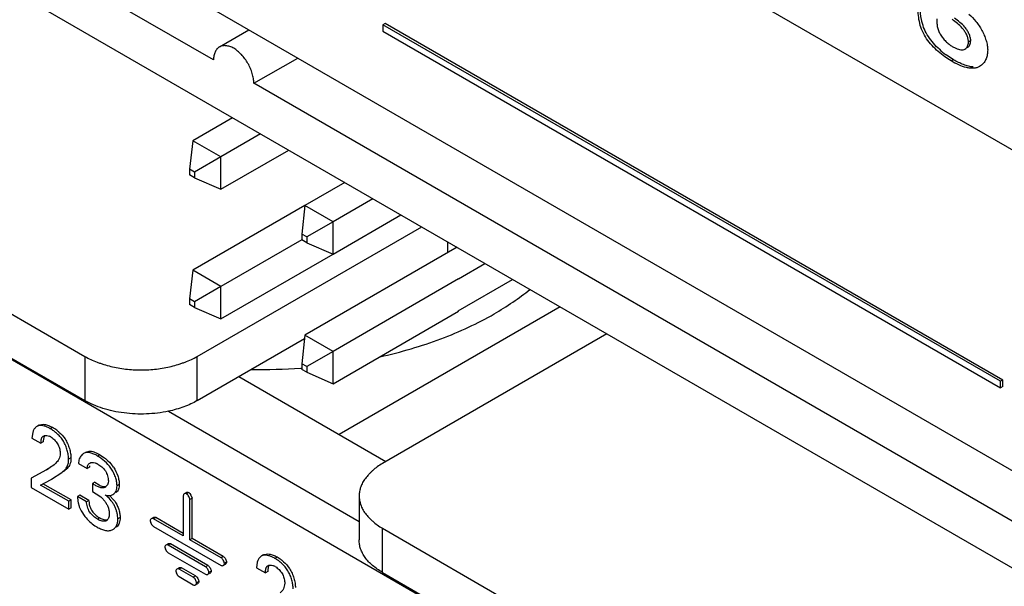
# Model space of a CAD drawing. Header units: inches. Extents: x 0 to 34, y 0 to 22.
# Tile 84 of 124: x 24.126 to 24.591, y 15.918 to 16.186. Entities that reach past the tile are written whole.
import ezdxf

# ---------------------------------------------------------------- set-up
doc = ezdxf.new("R2010")
doc.units = ezdxf.units.IN
doc.header["$LTSCALE"] = 1.87
doc.header["$MEASUREMENT"] = 0
doc.layers.get('0').update_dxf_attribs({"linetype": 'CONTINUOUS'})
doc.layers.add('COSMETIC', color=7, linetype='CONTINUOUS')
doc.layers.add('ECAD_716877_01_1063_C15474', color=7, linetype='CONTINUOUS')

msp = doc.modelspace()

# ---------------------------------------------------------------- linework, layer by layer
at = {"color": 7, "linetype": 'CONTINUOUS'}
for p, q in [((23.6132494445, 16.6908655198), (26.8740230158, 14.8081357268)), ((24.8445138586, 15.8283364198), (23.6194513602, 16.5356721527)), ((24.217133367, 16.1666957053), (23.8567740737, 16.3747626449)), ((23.8567740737, 16.3527179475), (24.5965845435, 15.9255606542)), ((23.7443443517, 16.24311353), (24.8445138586, 15.6078894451)), ((23.8241587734, 16.2184614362), (24.1564105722, 16.0266234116)), ((23.8448416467, 16.1856994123), (24.1564105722, 16.0058034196)), ((24.2982701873, 16.1839486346), (24.2972095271, 16.1833362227)), ((24.2972095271, 16.1833362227), (24.2972095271, 16.1802710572)), ((24.5889021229, 16.0149165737), (24.2972095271, 16.1833362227)), ((24.5899627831, 16.0155289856), (24.2982701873, 16.1839486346)), ((24.2199289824, 16.1728751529), (24.233861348, 16.1809195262)), ((24.2972095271, 16.1802710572), (24.5889021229, 16.0118514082)), ((24.5661354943, 16.1731076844), (24.567883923, 16.1722084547)), ((24.5738031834, 16.1752088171), (24.5737779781, 16.1757051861)), ((24.5748638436, 16.1758212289), (24.5738031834, 16.1752088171)), ((24.5748248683, 16.1751787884), (24.5748638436, 16.1758212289)), ((24.5666930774, 16.166842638), (24.5632142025, 16.169136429)), ((24.2362252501, 16.1556722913), (24.2569066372, 16.167613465)), ((24.5666930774, 16.166842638), (24.5656324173, 16.1662302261)), ((24.5799953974, 16.1642332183), (24.5790828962, 16.1635882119)), ((24.5965845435, 15.9476053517), (24.2362252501, 16.1556722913)), ((24.2261458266, 16.1394473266), (24.2073171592, 16.1285758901)), ((24.2394040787, 16.131792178), (24.2205754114, 16.1209207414)), ((24.2073171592, 16.1285758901), (24.2057907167, 16.1151018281)), ((24.2205754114, 16.1209207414), (24.2073171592, 16.1285758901)), ((24.2205754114, 16.1056119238), (24.2526610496, 16.1241377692)), ((24.2205754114, 16.1209207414), (24.208143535, 16.1137433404)), ((24.2205754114, 16.1056119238), (24.2205754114, 16.1209207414)), ((24.2057907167, 16.1151018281), (24.2057907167, 16.1123851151)), ((24.208143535, 16.1137433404), (24.2057907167, 16.1151018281)), ((24.208143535, 16.1137433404), (24.208143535, 16.1110266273)), ((24.208143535, 16.1110266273), (24.2057907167, 16.1123851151)), ((24.208143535, 16.1110266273), (24.2205754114, 16.1056119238)), ((24.2791788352, 16.1088267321), (24.2603501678, 16.0979552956)), ((24.2924370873, 16.1011715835), (24.27360842, 16.0903001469)), ((24.2603476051, 16.0979597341), (24.2073171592, 16.0673406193)), ((24.2603501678, 16.0979552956), (24.2588237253, 16.0844812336)), ((24.27360842, 16.0903001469), (24.2603501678, 16.0979552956)), ((24.27360842, 16.0903001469), (24.2611765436, 16.0831227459)), ((24.27360842, 16.0749913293), (24.3056940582, 16.0935171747)), ((24.27360842, 16.0749913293), (24.27360842, 16.0903001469)), ((24.2094435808, 16.0266234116), (24.3154967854, 16.0878572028)), ((24.2588215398, 16.0817683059), (24.2205754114, 16.0596854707)), ((24.2588237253, 16.0844812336), (24.2588237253, 16.0817645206)), ((24.2611765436, 16.0831227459), (24.2588237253, 16.0844812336)), ((24.2611765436, 16.0804060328), (24.2588237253, 16.0817645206)), ((24.2611765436, 16.0831227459), (24.2611765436, 16.0804060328)), ((24.2611765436, 16.0804060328), (24.27360842, 16.0749913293)), ((24.3277071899, 16.0808070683), (24.3277071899, 16.0756111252)), ((24.3322067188, 16.0782090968), (24.2603501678, 16.0367200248)), ((24.2205754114, 16.044376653), (24.2736058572, 16.0749957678)), ((24.2073171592, 16.0673406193), (24.2057907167, 16.0538665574)), ((24.2205754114, 16.0596854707), (24.2073171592, 16.0673406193)), ((24.33285423, 16.0633492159), (24.3453850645, 16.0706000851)), ((24.3329205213, 16.0633109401), (24.27360842, 16.0290648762)), ((24.3327879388, 16.0482317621), (24.3584567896, 16.0630526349)), ((24.2205754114, 16.0596854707), (24.208143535, 16.0525080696)), ((24.2205754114, 16.044376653), (24.2205754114, 16.0596854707)), ((24.2057907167, 16.0538665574), (24.2057907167, 16.0511498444)), ((24.208143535, 16.0525080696), (24.2057907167, 16.0538665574)), ((24.208143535, 16.0525080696), (24.208143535, 16.0497913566)), ((24.208143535, 16.0497913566), (24.2057907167, 16.0511498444)), ((24.208143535, 16.0497913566), (24.2205754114, 16.044376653)), ((24.27360842, 16.0137560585), (24.3329205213, 16.0480021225)), ((24.2094435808, 16.0058034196), (24.2601654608, 16.0350895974)), ((24.2603501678, 16.0367200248), (24.2588237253, 16.0232459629)), ((24.27360842, 16.0290648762), (24.2603501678, 16.0367200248)), ((24.4030012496, 16.0373332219), (24.296948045, 15.9760994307)), ((24.27360842, 16.0290648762), (24.2611765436, 16.0218874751)), ((24.27360842, 16.0137560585), (24.27360842, 16.0290648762)), ((24.1564105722, 16.0266234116), (24.1564105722, 16.0058034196)), ((24.2094435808, 16.0058034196), (24.2094435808, 16.0266234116)), ((24.2588237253, 16.0232459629), (24.2588237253, 16.0205292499)), ((24.2611765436, 16.0218874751), (24.2588237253, 16.0232459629)), ((24.2611765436, 16.0191707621), (24.2588237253, 16.0205292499)), ((24.2611765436, 16.0218874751), (24.2611765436, 16.0191707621)), ((24.2291336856, 16.0171722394), (24.2986086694, 15.9770582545)), ((24.2611765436, 16.0191707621), (24.27360842, 16.0137560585)), ((24.5899627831, 16.0155289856), (24.5889021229, 16.0149165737)), ((24.5899627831, 16.0124638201), (24.5899627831, 16.0155289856)), ((24.5889021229, 16.0118514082), (24.5889021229, 16.0149165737)), ((24.5899627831, 16.0124638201), (24.5889021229, 16.0118514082)), ((24.1958633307, 16.0007844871), (24.2859645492, 15.9487611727)), ((24.1339835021, 15.9937154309), (24.1336556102, 15.9935570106)), ((24.1339725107, 15.9937344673), (24.1336579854, 15.9935528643)), ((24.1347296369, 15.9941462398), (24.1339835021, 15.9937154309)), ((24.1344759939, 15.9938734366), (24.1339835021, 15.9937154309)), ((24.134716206, 15.994169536), (24.1350441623, 15.9943278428)), ((24.1350441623, 15.9943278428), (24.1366768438, 15.994599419)), ((24.1366768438, 15.994599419), (24.1373161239, 15.994550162)), ((24.1411149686, 15.9931563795), (24.1400543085, 15.9925439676)), ((24.1317176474, 15.990740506), (24.1313944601, 15.9881087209)), ((24.1313944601, 15.9881087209), (24.1356452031, 15.9856543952)), ((24.1319679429, 15.9914661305), (24.1317176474, 15.990740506)), ((24.1369452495, 15.9884438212), (24.1367180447, 15.9868831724)), ((24.1373621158, 15.9892698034), (24.1369452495, 15.9884438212)), ((24.1390849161, 15.9891596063), (24.1396385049, 15.9889576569)), ((24.1402200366, 15.9886652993), (24.1407793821, 15.9883037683)), ((24.1367058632, 15.9862668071), (24.1356452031, 15.9856543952)), ((24.1367180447, 15.9868831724), (24.1367058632, 15.9862668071)), ((24.1497755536, 15.9787205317), (24.1487148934, 15.9781081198)), ((24.1535993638, 15.9777444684), (24.1533545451, 15.9760356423)), ((24.1634786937, 15.9802438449), (24.1624180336, 15.979631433)), ((24.1634786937, 15.9802438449), (24.1656426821, 15.9787926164)), ((24.1383137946, 15.9731796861), (24.1309915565, 15.9690930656)), ((24.139020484, 15.9735877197), (24.1383137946, 15.9731796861)), ((24.1479463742, 15.9737151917), (24.1466178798, 15.9724623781)), ((24.1533545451, 15.9760356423), (24.1574402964, 15.9736765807)), ((24.1585009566, 15.9742889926), (24.1574402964, 15.9736765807)), ((24.1585954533, 15.9749781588), (24.1585009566, 15.9742889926)), ((24.1611712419, 15.9764117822), (24.1618350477, 15.9761753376)), ((24.1309915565, 15.9690930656), (24.1309915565, 15.9648406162)), ((24.1354794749, 15.9659413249), (24.1403783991, 15.9684861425)), ((24.1403783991, 15.9684861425), (24.1406246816, 15.9686296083)), ((24.1406257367, 15.968627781), (24.1455572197, 15.9718499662)), ((24.1466178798, 15.9724623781), (24.1455572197, 15.9718499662)), ((24.1309915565, 15.9648406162), (24.1487944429, 15.9545614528)), ((24.1487944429, 15.9582534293), (24.1354794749, 15.9659413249)), ((24.1498551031, 15.9588658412), (24.1365401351, 15.9665537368)), ((24.1610472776, 15.9672123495), (24.1599866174, 15.9665999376)), ((24.1599866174, 15.9665999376), (24.1599866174, 15.9628169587)), ((24.1610472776, 15.9672123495), (24.1630759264, 15.9659663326)), ((24.1674745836, 15.967882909), (24.1673717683, 15.9669419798)), ((24.1726209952, 15.9662272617), (24.171560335, 15.9656148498)), ((24.1539695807, 15.9611168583), (24.1529089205, 15.9605044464)), ((24.1571957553, 15.9580292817), (24.1529089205, 15.9605044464)), ((24.1529089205, 15.9605044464), (24.1530955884, 15.9582156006)), ((24.1582564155, 15.9586416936), (24.1539695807, 15.9611168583)), ((24.1599866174, 15.9628169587), (24.1617824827, 15.9617911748)), ((24.1617824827, 15.9617911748), (24.1638705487, 15.9603379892)), ((24.1680628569, 15.9610143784), (24.1701300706, 15.9588067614)), ((24.1689171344, 15.9611829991), (24.1696335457, 15.9615023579)), ((24.2028579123, 15.9608516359), (24.2028579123, 15.9418738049)), ((24.2044186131, 15.9623844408), (24.203357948, 15.9617720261)), ((24.205464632, 15.9623574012), (24.2044039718, 15.9617449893)), ((24.205464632, 15.9623574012), (24.2060041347, 15.9618907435)), ((24.2070114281, 15.9596782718), (24.2059507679, 15.9590658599)), ((24.2060041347, 15.9618907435), (24.2065115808, 15.9611754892)), ((24.2065115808, 15.9611754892), (24.2070114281, 15.9596782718)), ((24.2070114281, 15.9407004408), (24.2070114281, 15.9596782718)), ((24.2859645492, 15.9607891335), (24.2859645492, 15.9399691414)), ((24.1498551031, 15.9588658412), (24.1487944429, 15.9582534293)), ((24.1487944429, 15.9545614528), (24.1487944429, 15.9582534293)), ((24.1498551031, 15.9551738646), (24.1487944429, 15.9545614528)), ((24.1498551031, 15.9551738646), (24.1498551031, 15.9588658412)), ((24.1532243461, 15.9574782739), (24.1536068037, 15.9560208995)), ((24.1538744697, 15.9552836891), (24.1545632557, 15.9538016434)), ((24.1582564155, 15.9586416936), (24.1571957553, 15.9580292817)), ((24.1582564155, 15.9586416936), (24.1583603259, 15.9573452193)), ((24.2059507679, 15.9400880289), (24.2059507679, 15.9590658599)), ((24.1545632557, 15.9538016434), (24.1564259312, 15.9509894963)), ((24.1633925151, 15.9503937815), (24.1623318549, 15.9497813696)), ((24.1730238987, 15.9505344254), (24.1719632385, 15.9499220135)), ((24.1888238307, 15.950624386), (24.1877631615, 15.9500119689)), ((24.1898707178, 15.9505972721), (24.1888100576, 15.9499848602)), ((24.2028579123, 15.9418738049), (24.1888100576, 15.9499848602)), ((24.2028579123, 15.9430986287), (24.1898707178, 15.9505972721)), ((24.1879272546, 15.9473306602), (24.1882917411, 15.9468564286)), ((24.1882917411, 15.9468564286), (24.1888100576, 15.9464136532)), ((24.1888100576, 15.9464136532), (24.2207182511, 15.9279902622)), ((24.296948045, 15.9246588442), (24.296948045, 15.9454788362)), ((24.296948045, 15.9454788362), (24.6822328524, 15.7230202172)), ((24.2070114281, 15.9407004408), (24.2059507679, 15.9400897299)), ((24.2217789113, 15.9321738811), (24.2070114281, 15.9407004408)), ((24.1957431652, 15.9381906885), (24.194682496, 15.9375782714)), ((24.1967900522, 15.9381635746), (24.1957293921, 15.9375511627)), ((24.2134100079, 15.9273425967), (24.1957293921, 15.9375511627)), ((24.2144706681, 15.9279550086), (24.1967900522, 15.9381635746)), ((24.2207182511, 15.9315614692), (24.2059507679, 15.9400880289)), ((24.1948465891, 15.9348969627), (24.1952110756, 15.9344227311)), ((24.1952110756, 15.9344227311), (24.1957293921, 15.9339799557)), ((24.1957293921, 15.9339799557), (24.2134100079, 15.9237713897)), ((24.2217789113, 15.9321738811), (24.2207182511, 15.9315614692)), ((24.2400524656, 15.9324725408), (24.2397245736, 15.9323141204)), ((24.2400414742, 15.9324915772), (24.2397269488, 15.9323099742)), ((24.2407986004, 15.9329033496), (24.2400524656, 15.9324725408)), ((24.2405449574, 15.9326305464), (24.2400524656, 15.9324725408)), ((24.2407851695, 15.9329266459), (24.2411131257, 15.9330849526)), ((24.2411131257, 15.9330849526), (24.2427458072, 15.9333565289)), ((24.2427458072, 15.9333565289), (24.2433850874, 15.9333072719)), ((24.2471839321, 15.9319134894), (24.2461232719, 15.9313010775)), ((24.2009512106, 15.9268780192), (24.1998905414, 15.9262656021)), ((24.2019975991, 15.9268509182), (24.2009369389, 15.9262385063)), ((24.208673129, 15.9229965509), (24.2019975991, 15.9268509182)), ((24.2144706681, 15.9279550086), (24.2134100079, 15.9273425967)), ((24.2217646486, 15.9279631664), (24.2228252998, 15.9285755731)), ((24.2233249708, 15.9294951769), (24.2222643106, 15.9288827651)), ((24.2377866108, 15.9294976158), (24.2374634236, 15.9268658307)), ((24.2374634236, 15.9268658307), (24.2417141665, 15.924411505)), ((24.2380369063, 15.9302232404), (24.2377866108, 15.9294976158)), ((24.2430140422, 15.9272010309), (24.242786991, 15.9256402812)), ((24.2434308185, 15.9280271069), (24.2430140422, 15.9272010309)), ((24.2451536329, 15.9279168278), (24.2457073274, 15.9277148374)), ((24.2462890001, 15.9274224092), (24.2468483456, 15.9270608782)), ((24.2000548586, 15.9235837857), (24.2004190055, 15.9231098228)), ((24.2004190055, 15.9231098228), (24.2009369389, 15.9226672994)), ((24.2076124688, 15.922384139), (24.2009369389, 15.9262385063)), ((24.2009369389, 15.9226672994), (24.2076124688, 15.918812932)), ((24.208673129, 15.9229965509), (24.2076124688, 15.922384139)), ((24.2160174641, 15.9252758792), (24.214956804, 15.9246634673)), ((24.2152407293, 15.9241965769), (24.2155179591, 15.9243566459)), ((24.2427748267, 15.9250239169), (24.2417141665, 15.924411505)), ((24.242786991, 15.9256402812), (24.2427748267, 15.9250239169)), ((24.296948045, 15.9246588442), (24.661549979, 15.714142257)), ((24.2086593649, 15.9187858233), (24.209720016, 15.91939823)), ((24.2102199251, 15.920318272), (24.2091592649, 15.9197058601))]:
    msp.add_line(p, q, dxfattribs=at)
for centre, radius, start, end in [((24.5868483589, 16.2010035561), 0.039674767, 227.5080249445, 233.4376343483), ((24.1319718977, 15.9773416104), 0.0182675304, 52.5191718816, 59.9662916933), ((24.1374430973, 15.9838662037), 0.005544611, 59.9446932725, 66.6745513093), ((24.1211061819, 16.0046587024), 0.035875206, 298.6626731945, 299.9660614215), ((24.1246289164, 15.9985220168), 0.028799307, 299.9926684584, 300.8060155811), ((24.1593188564, 15.9702578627), 0.0064302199, 59.9347701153, 66.9641382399), ((24.1554134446, 15.9646102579), 0.0174233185, 33.854625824, 37.759015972), ((24.1646080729, 15.9672585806), 0.0026976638, 300.0083203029, 305.024764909), ((24.1645626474, 15.9673202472), 0.0027742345, 305.0620804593, 314.5776495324), ((24.1560763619, 15.9478714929), 0.0166250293, 50.3699645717, 53.442946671), ((24.1675177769, 15.9603542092), 0.0145798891, 188.4346973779, 191.3764016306), ((24.1654893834, 15.9599180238), 0.01250533, 198.1579150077, 201.7519319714), ((24.1598411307, 15.9510595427), 0.0128795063, 33.2106162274, 36.978492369), ((24.1720712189, 15.9629550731), 0.0195943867, 236.0472636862, 239.9266358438), ((24.2380408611, 15.9160987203), 0.0182675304, 52.5191718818, 59.9662916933), ((24.2435113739, 15.9226221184), 0.0055459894, 59.9447345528, 66.674549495)]:
    msp.add_arc(centre, radius, start, end, dxfattribs=at)
for points, knots in [([(24.5656324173, 16.1662302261), (24.5645941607, 16.1668297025), (24.5624874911, 16.1682055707), (24.5594491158, 16.1706284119), (24.556543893, 16.1734746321), (24.5539782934, 16.1766810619), (24.5519522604, 16.1801982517), (24.5507121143, 16.1839448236), (24.5501002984, 16.1876648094), (24.54997319, 16.1901157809), (24.549958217, 16.1913018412)], [0, 0, 0, 0, 0.1156524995, 0.2422551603, 0.3743410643, 0.5071658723, 0.6373059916, 0.7636248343, 0.8855764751, 1, 1, 1, 1]), ([(24.5518119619, 16.1848263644), (24.5516956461, 16.185320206), (24.5513028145, 16.1872476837), (24.5511132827, 16.1892127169), (24.5510523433, 16.1906702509)], [0, 0, 0, 0, 0.2580432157, 1, 1, 1, 1]), ([(24.5740488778, 16.1883715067), (24.5752116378, 16.1872919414), (24.5769041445, 16.1855481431), (24.5788536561, 16.1829011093), (24.5801650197, 16.1806913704), (24.5812788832, 16.1783607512), (24.5821454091, 16.1759981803), (24.5827154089, 16.1736986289), (24.5828740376, 16.1721802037), (24.5828740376, 16.1714580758)], [0, 0, 0, 0, 0.2434769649, 0.3712007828, 0.5037147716, 0.6371712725, 0.7670719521, 0.8891872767, 1, 1, 1, 1]), ([(24.5600485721, 16.1717484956), (24.55906838, 16.1726474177), (24.5571979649, 16.1745491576), (24.5547720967, 16.1776974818), (24.5528815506, 16.1811314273), (24.552102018, 16.1835948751), (24.5518119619, 16.1848263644)], [0, 0, 0, 0, 0.2543663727, 0.5089536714, 0.7580250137, 1, 1, 1, 1]), ([(24.5588058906, 16.1861933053), (24.5588058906, 16.1856050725), (24.5588276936, 16.18439536), (24.5590323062, 16.1825444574), (24.5595300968, 16.180642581), (24.5604331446, 16.1787933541), (24.5616395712, 16.1770570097), (24.5630446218, 16.1754870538), (24.5645423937, 16.1741533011), (24.5656057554, 16.173413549), (24.5661354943, 16.1731076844)], [0, 0, 0, 0, 0.1118953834, 0.2299889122, 0.353479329, 0.4838091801, 0.6192094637, 0.7545459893, 0.8836407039, 1, 1, 1, 1]), ([(24.5737779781, 16.1757051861), (24.5737260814, 16.1762367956), (24.573471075, 16.1773366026), (24.5728253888, 16.1789256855), (24.5719634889, 16.1804419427), (24.5705990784, 16.1821966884), (24.5685976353, 16.1839698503), (24.5669239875, 16.1852339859), (24.5661354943, 16.1859067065)], [0, 0, 0, 0, 0.1221969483, 0.2561247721, 0.3914728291, 0.5198710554, 0.76288138, 1, 1, 1, 1]), ([(24.5748638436, 16.1758212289), (24.5748638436, 16.1763525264), (24.5746749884, 16.1774821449), (24.5740782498, 16.1791329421), (24.5732295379, 16.1807409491), (24.5718507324, 16.1826220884), (24.5697705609, 16.1845013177), (24.5680187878, 16.1858172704), (24.5671961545, 16.1865191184)], [0, 0, 0, 0, 0.1171349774, 0.2493830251, 0.3860253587, 0.5165609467, 0.7615952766, 1, 1, 1, 1]), ([(24.2266793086, 16.172206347), (24.2263786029, 16.1723799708), (24.2257746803, 16.1726859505), (24.2248486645, 16.1730349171), (24.2239389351, 16.1732767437), (24.2227905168, 16.1734769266), (24.2216588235, 16.1734957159), (24.2206140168, 16.1732363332), (24.2201412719, 16.1730192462), (24.2199198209, 16.1728913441)], [0, 0, 0, 0, 0.1472660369, 0.2864236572, 0.4190051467, 0.5457643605, 0.7808994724, 0.8915394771, 1, 1, 1, 1]), ([(24.5721567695, 16.1718600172), (24.5724069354, 16.1720044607), (24.5728761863, 16.1723895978), (24.5736049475, 16.1734745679), (24.5738031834, 16.1745108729), (24.5738031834, 16.1752088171)], [0, 0, 0, 0, 0.2233076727, 0.4604654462, 1, 1, 1, 1]), ([(24.5732174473, 16.1724724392), (24.5734315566, 16.1725960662), (24.573836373, 16.1729124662), (24.5744990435, 16.1737782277), (24.5747540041, 16.1746078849), (24.5748248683, 16.1751787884)], [0, 0, 0, 0, 0.2285402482, 0.468221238, 1, 1, 1, 1]), ([(24.2199198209, 16.1728913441), (24.2196983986, 16.1727634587), (24.2192741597, 16.1724625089), (24.2185275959, 16.1716870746), (24.2179781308, 16.1706978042), (24.2175768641, 16.169603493), (24.217331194, 16.1686949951), (24.2171703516, 16.1677187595), (24.217133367, 16.1670428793), (24.217133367, 16.1666957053)], [0, 0, 0, 0, 0.1084633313, 0.21910559, 0.4542593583, 0.5810127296, 0.7135830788, 0.852735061, 1, 1, 1, 1]), ([(24.2362252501, 16.1556722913), (24.2362252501, 16.1564296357), (24.2360927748, 16.1575907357), (24.2357727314, 16.1591320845), (24.2353542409, 16.1607469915), (24.2346505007, 16.1627749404), (24.2334854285, 16.1651127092), (24.2320430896, 16.1672904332), (24.230638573, 16.1689138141), (24.2294493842, 16.1700840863), (24.2282746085, 16.1711322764), (24.2273352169, 16.1718276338), (24.2266793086, 16.172206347)], [0, 0, 0, 0, 0.1146676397, 0.1757915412, 0.2383999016, 0.3671427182, 0.4999865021, 0.6328204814, 0.7615709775, 0.824191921, 0.8853254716, 1, 1, 1, 1]), ([(24.567883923, 16.1722084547), (24.5682670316, 16.1720395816), (24.5690182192, 16.1717485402), (24.5701455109, 16.1714874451), (24.5712178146, 16.1714737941), (24.5718740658, 16.1716967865), (24.5721567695, 16.1718600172)], [0, 0, 0, 0, 0.2832163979, 0.5435615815, 0.779175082, 1, 1, 1, 1]), ([(24.5828740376, 16.1714580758), (24.5828740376, 16.1707089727), (24.5827523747, 16.1692671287), (24.5821839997, 16.1672587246), (24.5812780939, 16.165549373), (24.5804486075, 16.1646184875), (24.5799953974, 16.1642332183)], [0, 0, 0, 0, 0.2807262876, 0.5387310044, 0.7770846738, 1, 1, 1, 1]), ([(24.5790828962, 16.1635882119), (24.5786526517, 16.1633397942), (24.577708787, 16.162948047), (24.5761616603, 16.1627152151), (24.5745170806, 16.1627812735), (24.5721580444, 16.1632251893), (24.5691332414, 16.1643380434), (24.5668052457, 16.1655530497), (24.5656324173, 16.1662302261)], [0, 0, 0, 0, 0.1044283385, 0.2120681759, 0.3264259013, 0.4488078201, 0.7153327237, 1, 1, 1, 1]), ([(24.5760928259, 16.1633880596), (24.5753322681, 16.1634393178), (24.5737582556, 16.1637169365), (24.5714139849, 16.1644880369), (24.5690355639, 16.1655489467), (24.5674725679, 16.16639257), (24.5666930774, 16.166842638)], [0, 0, 0, 0, 0.2266582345, 0.4722935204, 0.73236534, 1, 1, 1, 1]), ([(24.1564105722, 16.0266234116), (24.1573006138, 16.0261095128), (24.1591880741, 16.0251614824), (24.1616582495, 16.0241615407), (24.1637285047, 16.0234241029), (24.1658759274, 16.0227168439), (24.1686421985, 16.0219265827), (24.1720720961, 16.0211705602), (24.1756198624, 16.0206475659), (24.1792513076, 16.0203464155), (24.18292513, 16.0202495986), (24.1865985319, 16.0203444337), (24.1902286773, 16.0206461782), (24.1937746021, 16.0211739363), (24.1972039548, 16.0219324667), (24.1999717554, 16.022721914), (24.2021217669, 16.0234268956), (24.2041942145, 16.0241622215), (24.2066656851, 16.0251613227), (24.2085535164, 16.0261094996), (24.2094435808, 16.0266234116)], [0, 0, 0, 0, 0.0559737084, 0.1148136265, 0.14504127, 0.1756542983, 0.2379373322, 0.3016381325, 0.3667955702, 0.4330904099, 0.4999780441, 0.5668559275, 0.6331241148, 0.6982448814, 0.7619464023, 0.8242706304, 0.8549134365, 0.885165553, 0.9440248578, 1, 1, 1, 1]), ([(24.1958666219, 16.0007793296), (24.1924507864, 16.0000526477), (24.1871857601, 15.9994216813), (24.1801476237, 15.9994334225), (24.1748901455, 15.9998741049), (24.1697946, 16.000739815), (24.1649602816, 16.0020137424), (24.1604868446, 16.0036732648), (24.157709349, 16.0050535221), (24.1564105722, 16.0058034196)], [0, 0, 0, 0, 0.2582045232, 0.3895890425, 0.5200382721, 0.6477851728, 0.7712706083, 0.8891167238, 1, 1, 1, 1]), ([(24.2094435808, 16.0058034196), (24.2084622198, 16.005236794), (24.2063935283, 16.0041704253), (24.2019167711, 16.0023153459), (24.1983300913, 16.001303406), (24.1958666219, 16.0007793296)], [0, 0, 0, 0, 0.2340245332, 0.4798661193, 1, 1, 1, 1]), ([(24.1336579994, 15.9935528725), (24.1332833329, 15.9933365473), (24.1325940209, 15.9927093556), (24.1321492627, 15.9919046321), (24.1319679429, 15.9914661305)], [0, 0, 0, 0, 0.4769179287, 1, 1, 1, 1]), ([(24.1400543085, 15.9925439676), (24.139582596, 15.9928163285), (24.1386332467, 15.9932946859), (24.1368026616, 15.9939330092), (24.1353383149, 15.9940815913), (24.1344759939, 15.9938734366)], [0, 0, 0, 0, 0.2800889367, 0.5438484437, 1, 1, 1, 1]), ([(24.1373161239, 15.994550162), (24.1379575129, 15.9944673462), (24.139277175, 15.9941040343), (24.1405015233, 15.9935105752), (24.1411149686, 15.9931563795)], [0, 0, 0, 0, 0.4772544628, 1, 1, 1, 1]), ([(24.1487148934, 15.9781081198), (24.1487148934, 15.9787808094), (24.1485905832, 15.9801934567), (24.1481182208, 15.9823348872), (24.1473535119, 15.9845097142), (24.1463057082, 15.9866007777), (24.1449650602, 15.9884836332), (24.1434224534, 15.9901042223), (24.141781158, 15.9914573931), (24.1406278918, 15.9922127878), (24.1400543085, 15.9925439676)], [0, 0, 0, 0, 0.1146808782, 0.2407091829, 0.3730112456, 0.5067360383, 0.6380973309, 0.7655066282, 0.88708563, 1, 1, 1, 1]), ([(24.1430876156, 15.991837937), (24.1434520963, 15.9915589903), (24.144924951, 15.9903437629), (24.1462113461, 15.9888913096), (24.1470050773, 15.9876769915)], [0, 0, 0, 0, 0.2403396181, 1, 1, 1, 1]), ([(24.1356452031, 15.9856543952), (24.1356452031, 15.98601174), (24.1356648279, 15.9867028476), (24.1357857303, 15.987542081), (24.1359821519, 15.9881387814), (24.1361792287, 15.9885187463), (24.1364422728, 15.9888293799), (24.13665645, 15.9889857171), (24.1367689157, 15.9890506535)], [0, 0, 0, 0, 0.2867310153, 0.5545414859, 0.6763378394, 0.789361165, 0.8957960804, 1, 1, 1, 1]), ([(24.1367689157, 15.9890506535), (24.1370865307, 15.9892340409), (24.1378913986, 15.9894151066), (24.138680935, 15.9892804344), (24.1390849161, 15.9891596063)], [0, 0, 0, 0, 0.4651789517, 1, 1, 1, 1]), ([(24.1407793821, 15.9883037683), (24.1413777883, 15.9878768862), (24.142211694, 15.9871011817), (24.1431549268, 15.9859120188), (24.1437691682, 15.9849229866), (24.1442274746, 15.9838804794), (24.1446065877, 15.982511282), (24.1447086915, 15.981468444), (24.1447086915, 15.9807954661)], [0, 0, 0, 0, 0.2505496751, 0.3839059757, 0.5169002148, 0.6462001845, 0.7706124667, 1, 1, 1, 1]), ([(24.1470050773, 15.9876769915), (24.1474594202, 15.9869818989), (24.1482495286, 15.9855169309), (24.1491051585, 15.9832187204), (24.149635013, 15.9809423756), (24.1497755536, 15.9794365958), (24.1497755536, 15.9787205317)], [0, 0, 0, 0, 0.2626390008, 0.5239945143, 0.7735259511, 1, 1, 1, 1]), ([(24.1447086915, 15.9807954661), (24.1447086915, 15.9803057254), (24.1446018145, 15.9793714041), (24.1441325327, 15.9781115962), (24.1434550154, 15.9770808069), (24.1429124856, 15.9765112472), (24.142644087, 15.9762399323)], [0, 0, 0, 0, 0.2857012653, 0.5422293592, 0.7773613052, 1, 1, 1, 1]), ([(24.1455572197, 15.9718499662), (24.1459690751, 15.9722139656), (24.1468047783, 15.9729573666), (24.1479179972, 15.9742928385), (24.1485261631, 15.9757167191), (24.1487085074, 15.9770275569), (24.1487148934, 15.9777390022), (24.1487148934, 15.9781081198)], [0, 0, 0, 0, 0.2256406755, 0.4588917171, 0.70826983, 0.8484722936, 1, 1, 1, 1]), ([(24.1497755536, 15.9787205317), (24.1497755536, 15.9781945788), (24.1497639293, 15.9771984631), (24.1493991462, 15.9758113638), (24.1487657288, 15.9746612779), (24.1482275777, 15.9740146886), (24.1479463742, 15.9737151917)], [0, 0, 0, 0, 0.287629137, 0.5419696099, 0.775333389, 1, 1, 1, 1]), ([(24.1557723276, 15.9808303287), (24.1552461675, 15.9805265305), (24.1542921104, 15.9795998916), (24.1537741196, 15.9783963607), (24.1535993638, 15.9777444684)], [0, 0, 0, 0, 0.4737451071, 1, 1, 1, 1]), ([(24.1624180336, 15.979631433), (24.1618357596, 15.9799676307), (24.1606890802, 15.9805724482), (24.1591960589, 15.981121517), (24.1580339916, 15.9813192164), (24.1572209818, 15.9813247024), (24.1564567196, 15.9811656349), (24.1559901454, 15.980956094), (24.1557723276, 15.9808303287)], [0, 0, 0, 0, 0.2855543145, 0.549984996, 0.6710090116, 0.7846415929, 0.8931794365, 1, 1, 1, 1]), ([(24.1568329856, 15.9814427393), (24.157150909, 15.9816263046), (24.1578629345, 15.981906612), (24.1586250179, 15.9819434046), (24.159007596, 15.9819160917)], [0, 0, 0, 0, 0.4890501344, 1, 1, 1, 1]), ([(24.159007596, 15.9819160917), (24.1597591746, 15.9818624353), (24.1613236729, 15.9814030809), (24.1627453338, 15.9806672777), (24.1634786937, 15.9802438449)], [0, 0, 0, 0, 0.4708391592, 1, 1, 1, 1]), ([(24.171560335, 15.9656148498), (24.171560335, 15.9662827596), (24.171397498, 15.9676907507), (24.1708161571, 15.9698020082), (24.169921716, 15.9719224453), (24.1683637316, 15.9745534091), (24.1659070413, 15.9772684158), (24.1635893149, 15.9789551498), (24.1624180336, 15.979631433)], [0, 0, 0, 0, 0.1149886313, 0.2423194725, 0.3760310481, 0.5099794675, 0.7671508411, 1, 1, 1, 1]), ([(24.1656426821, 15.9787926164), (24.1659610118, 15.9785477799), (24.1672514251, 15.9774935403), (24.1684141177, 15.9762793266), (24.1691882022, 15.9752792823)], [0, 0, 0, 0, 0.2410205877, 1, 1, 1, 1]), ([(24.142644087, 15.9762399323), (24.1423994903, 15.9759979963), (24.141390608, 15.9750781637), (24.1402538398, 15.9743085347), (24.1393779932, 15.9737861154)], [0, 0, 0, 0, 0.2522526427, 1, 1, 1, 1]), ([(24.1574402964, 15.9736765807), (24.1574666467, 15.9739560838), (24.1575409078, 15.9744934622), (24.1577531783, 15.9752429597), (24.1581053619, 15.9758765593), (24.1584632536, 15.9761734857), (24.1586527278, 15.9762828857)], [0, 0, 0, 0, 0.2823471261, 0.5443018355, 0.7799599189, 1, 1, 1, 1]), ([(24.1586527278, 15.9762828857), (24.1589980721, 15.9764822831), (24.1598724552, 15.9766799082), (24.1607307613, 15.9765384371), (24.1611712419, 15.9764117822)], [0, 0, 0, 0, 0.465259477, 1, 1, 1, 1]), ([(24.1625403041, 15.9758229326), (24.1632022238, 15.9754407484), (24.1645232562, 15.9745210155), (24.165905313, 15.9729830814), (24.1666991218, 15.9714656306), (24.1671355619, 15.9702534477), (24.1674039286, 15.9690534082), (24.1674745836, 15.9682603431), (24.1674745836, 15.967882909)], [0, 0, 0, 0, 0.2342667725, 0.4905181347, 0.6239910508, 0.7570486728, 0.8843168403, 1, 1, 1, 1]), ([(24.1698827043, 15.974316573), (24.1707238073, 15.9730618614), (24.1717176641, 15.9710282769), (24.1724668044, 15.968245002), (24.1726209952, 15.9668766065), (24.1726209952, 15.9662272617)], [0, 0, 0, 0, 0.5248575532, 0.7743775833, 1, 1, 1, 1]), ([(24.296948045, 15.9760994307), (24.2961112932, 15.9756163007), (24.2945334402, 15.9745838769), (24.2927309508, 15.973112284), (24.2914228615, 15.9718895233), (24.2902199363, 15.9706735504), (24.28887284, 15.9691138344), (24.2875474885, 15.9671360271), (24.2866160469, 15.9650639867), (24.2860798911, 15.9629385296), (24.2859652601, 15.9615022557), (24.285964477, 15.9607911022)], [0, 0, 0, 0, 0.147239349, 0.2866495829, 0.354042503, 0.4200407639, 0.5472499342, 0.6675337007, 0.7815519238, 0.8916286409, 1, 1, 1, 1]), ([(24.165957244, 15.9649225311), (24.1657614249, 15.9648094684), (24.1653340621, 15.964630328), (24.1646308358, 15.9645345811), (24.1638894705, 15.9646162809), (24.1628377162, 15.9649234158), (24.1615157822, 15.9655911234), (24.1605033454, 15.966249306), (24.1599866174, 15.9665999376)], [0, 0, 0, 0, 0.1040097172, 0.2104024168, 0.3229708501, 0.444471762, 0.7127580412, 1, 1, 1, 1]), ([(24.1630759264, 15.9659663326), (24.1633662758, 15.9658143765), (24.1639378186, 15.9655432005), (24.1648045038, 15.9652558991), (24.1656465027, 15.9651389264), (24.1661898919, 15.9652131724), (24.1664400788, 15.9652869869)], [0, 0, 0, 0, 0.279905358, 0.5393070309, 0.777202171, 1, 1, 1, 1]), ([(24.1673717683, 15.9669419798), (24.1673008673, 15.9666322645), (24.167088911, 15.9660497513), (24.1667190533, 15.9655501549), (24.1665098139, 15.9653441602)], [0, 0, 0, 0, 0.5197131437, 1, 1, 1, 1]), ([(24.1696335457, 15.9615023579), (24.1699421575, 15.9616805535), (24.1705217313, 15.962140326), (24.1711624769, 15.963097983), (24.1715084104, 15.9642963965), (24.171560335, 15.965160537), (24.171560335, 15.9656148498)], [0, 0, 0, 0, 0.2243814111, 0.4577219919, 0.7139455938, 1, 1, 1, 1]), ([(24.1726209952, 15.9662272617), (24.1726209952, 15.9658279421), (24.1725790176, 15.9650636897), (24.1723243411, 15.9639898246), (24.1718409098, 15.9630898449), (24.1713879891, 15.9626164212), (24.1711421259, 15.9624201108)], [0, 0, 0, 0, 0.2834169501, 0.5413622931, 0.7766977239, 1, 1, 1, 1]), ([(24.1638705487, 15.9603379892), (24.1642620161, 15.9600150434), (24.1650166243, 15.9592695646), (24.166013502, 15.9579945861), (24.1668680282, 15.9565825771), (24.1673102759, 15.9555719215), (24.1674818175, 15.9550606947)], [0, 0, 0, 0, 0.2355847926, 0.4902372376, 0.7496739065, 1, 1, 1, 1]), ([(24.1659786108, 15.961225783), (24.1664692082, 15.9610696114), (24.167461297, 15.9608943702), (24.1684641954, 15.9610340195), (24.1689171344, 15.9611829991)], [0, 0, 0, 0, 0.5191817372, 1, 1, 1, 1]), ([(24.1719632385, 15.9499220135), (24.1719632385, 15.9503805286), (24.1718891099, 15.9513401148), (24.171605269, 15.952803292), (24.1711509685, 15.954311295), (24.1705345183, 15.955806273), (24.1697657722, 15.9572334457), (24.1685592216, 15.9589368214), (24.1674568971, 15.9600324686), (24.166680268, 15.9606757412)], [0, 0, 0, 0, 0.1114579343, 0.2331527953, 0.3617132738, 0.4936502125, 0.625630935, 0.7548637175, 1, 1, 1, 1]), ([(24.203357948, 15.9617720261), (24.2032095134, 15.9616863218), (24.2029417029, 15.9614134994), (24.2028579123, 15.9610420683), (24.2028579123, 15.9608516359)], [0, 0, 0, 0, 0.473700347, 1, 1, 1, 1]), ([(24.2044039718, 15.9617449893), (24.2042392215, 15.9618401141), (24.2038760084, 15.9619531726), (24.2035062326, 15.9618576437), (24.203357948, 15.9617720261)], [0, 0, 0, 0, 0.5263001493, 1, 1, 1, 1]), ([(24.2059507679, 15.9590658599), (24.2059507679, 15.9593085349), (24.2058210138, 15.9598342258), (24.2054714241, 15.9605751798), (24.2050045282, 15.9612484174), (24.2046141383, 15.9616236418), (24.2044039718, 15.9617449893)], [0, 0, 0, 0, 0.2289381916, 0.4999946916, 0.77105395, 1, 1, 1, 1]), ([(24.2044186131, 15.9623844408), (24.2045668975, 15.9624700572), (24.2049366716, 15.9625655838), (24.2052998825, 15.9624525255), (24.205464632, 15.9623574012)], [0, 0, 0, 0, 0.4736998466, 1, 1, 1, 1]), ([(24.285964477, 15.9607911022), (24.2859636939, 15.9600800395), (24.2860759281, 15.9586437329), (24.2865214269, 15.9568862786), (24.2870660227, 15.955517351), (24.2877602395, 15.9541412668), (24.2888811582, 15.9524708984), (24.2902272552, 15.9509099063), (24.2914271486, 15.9496914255), (24.2927322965, 15.9484666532), (24.294533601, 15.9469942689), (24.2961112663, 15.9459619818), (24.296948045, 15.9454788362)], [0, 0, 0, 0, 0.1083400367, 0.2183842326, 0.2748031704, 0.3325602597, 0.452930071, 0.5801419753, 0.6460944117, 0.7134335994, 0.8527796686, 1, 1, 1, 1]), ([(24.1623318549, 15.9497813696), (24.1616407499, 15.9501804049), (24.1602747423, 15.9511673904), (24.1585390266, 15.9531055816), (24.1576303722, 15.9551500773), (24.1572564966, 15.956823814), (24.1571902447, 15.9576411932), (24.1571957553, 15.9580292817)], [0, 0, 0, 0, 0.2356733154, 0.4942834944, 0.7591269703, 0.8853789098, 1, 1, 1, 1]), ([(24.1583603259, 15.9573452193), (24.1584200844, 15.9569806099), (24.1585885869, 15.95624299), (24.158969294, 15.9551618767), (24.1594847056, 15.9541189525), (24.1603447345, 15.9528592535), (24.1616276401, 15.951558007), (24.1628026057, 15.9507343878), (24.1633925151, 15.9503937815)], [0, 0, 0, 0, 0.1249608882, 0.2552027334, 0.3868760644, 0.5172092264, 0.7696162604, 1, 1, 1, 1]), ([(24.1674818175, 15.9550606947), (24.1676370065, 15.9545982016), (24.1678562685, 15.9536839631), (24.1679202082, 15.952748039), (24.1679202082, 15.9523014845)], [0, 0, 0, 0, 0.5220898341, 1, 1, 1, 1]), ([(24.170616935, 15.9581138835), (24.1710029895, 15.9575239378), (24.1716795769, 15.9562829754), (24.1724251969, 15.9543389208), (24.1728957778, 15.9524140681), (24.1730238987, 15.951139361), (24.1730238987, 15.9505344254)], [0, 0, 0, 0, 0.2629063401, 0.5248483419, 0.7744204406, 1, 1, 1, 1]), ([(24.1564259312, 15.9509894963), (24.1571154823, 15.9501366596), (24.158593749, 15.9485938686), (24.1602729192, 15.9472765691), (24.1611275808, 15.9467015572)], [0, 0, 0, 0, 0.5156660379, 1, 1, 1, 1]), ([(24.1633925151, 15.9503937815), (24.1636993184, 15.950216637), (24.1643174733, 15.9499021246), (24.165510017, 15.9494718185), (24.1664687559, 15.9493561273), (24.1670363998, 15.9494855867)], [0, 0, 0, 0, 0.2784191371, 0.5424388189, 1, 1, 1, 1]), ([(24.1679202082, 15.9523014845), (24.1679202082, 15.9519558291), (24.1678676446, 15.9512914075), (24.1676159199, 15.9503704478), (24.1671955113, 15.9496049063), (24.1667800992, 15.9492268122), (24.1665542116, 15.9490963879)], [0, 0, 0, 0, 0.2859185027, 0.5481095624, 0.7842417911, 1, 1, 1, 1]), ([(24.1696085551, 15.9448822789), (24.169977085, 15.9450950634), (24.1706638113, 15.9456782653), (24.1714056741, 15.9468643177), (24.1718662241, 15.9483144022), (24.1719632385, 15.9493705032), (24.1719632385, 15.9499220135)], [0, 0, 0, 0, 0.2200585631, 0.4559221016, 0.7148043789, 1, 1, 1, 1]), ([(24.1730238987, 15.9505344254), (24.1730238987, 15.9496550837), (24.1727911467, 15.948007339), (24.1719258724, 15.9465465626), (24.171380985, 15.9460290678)], [0, 0, 0, 0, 0.5392057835, 1, 1, 1, 1]), ([(24.1877631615, 15.9500119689), (24.1876147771, 15.9499262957), (24.1873470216, 15.9496536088), (24.1872632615, 15.9492822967), (24.1872632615, 15.9490919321)], [0, 0, 0, 0, 0.47370346, 1, 1, 1, 1]), ([(24.1888100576, 15.9499848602), (24.1886451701, 15.9500800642), (24.1882816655, 15.9501932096), (24.1879115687, 15.9500976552), (24.1877631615, 15.9500119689)], [0, 0, 0, 0, 0.5263032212, 1, 1, 1, 1]), ([(24.1888238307, 15.950624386), (24.1889722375, 15.9507100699), (24.1893423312, 15.9508056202), (24.1897058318, 15.9506924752), (24.1898707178, 15.9505972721)], [0, 0, 0, 0, 0.4736967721, 1, 1, 1, 1]), ([(24.1622523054, 15.9459983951), (24.1628897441, 15.9456303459), (24.1641642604, 15.9450000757), (24.1658318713, 15.9444899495), (24.1671179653, 15.9443349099), (24.1680146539, 15.94435543), (24.168855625, 15.9445232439), (24.1693712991, 15.9447452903), (24.1696085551, 15.9448822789)], [0, 0, 0, 0, 0.2848496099, 0.5483399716, 0.6700235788, 0.7848428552, 0.8939783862, 1, 1, 1, 1]), ([(24.1665542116, 15.9490963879), (24.1662822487, 15.9489393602), (24.1656171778, 15.948757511), (24.1645511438, 15.9488524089), (24.1634317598, 15.9492049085), (24.1626980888, 15.9495699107), (24.1623318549, 15.9497813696)], [0, 0, 0, 0, 0.2119805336, 0.4489066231, 0.7145401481, 1, 1, 1, 1]), ([(24.1872632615, 15.9490919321), (24.1872632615, 15.9489564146), (24.1873064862, 15.948664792), (24.1875011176, 15.9480604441), (24.1877377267, 15.9476154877), (24.1879272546, 15.9473306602)], [0, 0, 0, 0, 0.2137589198, 0.4603528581, 1, 1, 1, 1]), ([(24.194682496, 15.9375782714), (24.1945341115, 15.9374925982), (24.1942663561, 15.9372199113), (24.194182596, 15.9368485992), (24.194182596, 15.9366582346)], [0, 0, 0, 0, 0.47370346, 1, 1, 1, 1]), ([(24.194182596, 15.9366582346), (24.194182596, 15.9365227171), (24.1942258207, 15.9362310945), (24.1944204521, 15.9356267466), (24.1946570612, 15.9351817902), (24.1948465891, 15.9348969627)], [0, 0, 0, 0, 0.2137589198, 0.4603528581, 1, 1, 1, 1]), ([(24.1957293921, 15.9375511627), (24.1955645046, 15.9376463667), (24.195201, 15.9377595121), (24.1948309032, 15.9376639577), (24.194682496, 15.9375782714)], [0, 0, 0, 0, 0.5263032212, 1, 1, 1, 1]), ([(24.1957431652, 15.9381906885), (24.195891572, 15.9382763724), (24.1962616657, 15.9383719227), (24.1966251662, 15.9382587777), (24.1967900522, 15.9381635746)], [0, 0, 0, 0, 0.4736967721, 1, 1, 1, 1]), ([(24.296948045, 15.9246588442), (24.2961025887, 15.925147), (24.294491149, 15.9261682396), (24.2916326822, 15.9283729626), (24.2892474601, 15.9308725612), (24.287524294, 15.9336247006), (24.2866146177, 15.9357011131), (24.286063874, 15.9378232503), (24.2859393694, 15.9392600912), (24.2859390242, 15.9399704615)], [0, 0, 0, 0, 0.148459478, 0.2895874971, 0.5486312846, 0.6680000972, 0.7819229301, 0.891974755, 1, 1, 1, 1]), ([(24.2222643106, 15.9288827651), (24.2222643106, 15.9291253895), (24.2221346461, 15.9296509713), (24.2217852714, 15.9303918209), (24.221318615, 15.9310649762), (24.2209283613, 15.9314401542), (24.2207182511, 15.9315614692)], [0, 0, 0, 0, 0.2289449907, 0.5000056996, 0.7710607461, 1, 1, 1, 1]), ([(24.2217789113, 15.9321738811), (24.2219890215, 15.932052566), (24.2223792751, 15.9316773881), (24.2228459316, 15.9310042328), (24.2231953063, 15.9302633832), (24.2233249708, 15.9297378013), (24.2233249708, 15.9294951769)], [0, 0, 0, 0, 0.2289392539, 0.4999943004, 0.7710550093, 1, 1, 1, 1]), ([(24.2397269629, 15.9323099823), (24.2393522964, 15.9320936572), (24.2386629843, 15.9314664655), (24.2382182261, 15.930661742), (24.2380369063, 15.9302232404)], [0, 0, 0, 0, 0.4769179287, 1, 1, 1, 1]), ([(24.2461232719, 15.9313010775), (24.2456515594, 15.9315734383), (24.2447022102, 15.9320517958), (24.242871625, 15.9326901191), (24.2414072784, 15.9328387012), (24.2405449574, 15.9326305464)], [0, 0, 0, 0, 0.2800889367, 0.5438484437, 1, 1, 1, 1]), ([(24.2433850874, 15.9333072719), (24.2440264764, 15.933224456), (24.2453461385, 15.9328611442), (24.2465704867, 15.932267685), (24.2471839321, 15.9319134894)], [0, 0, 0, 0, 0.4772544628, 1, 1, 1, 1]), ([(24.2547838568, 15.9168652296), (24.2547838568, 15.9175379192), (24.2546595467, 15.9189505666), (24.2541871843, 15.921091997), (24.2534224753, 15.9232668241), (24.2523746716, 15.9253578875), (24.2510340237, 15.927240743), (24.2494914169, 15.9288613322), (24.2478501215, 15.930214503), (24.2466968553, 15.9309698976), (24.2461232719, 15.9313010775)], [0, 0, 0, 0, 0.1146808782, 0.2407091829, 0.3730112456, 0.5067360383, 0.6380973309, 0.7655066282, 0.88708563, 1, 1, 1, 1]), ([(24.2009512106, 15.9268780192), (24.2010995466, 15.9269636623), (24.2014694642, 15.9270591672), (24.2018327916, 15.926946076), (24.2019975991, 15.9268509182)], [0, 0, 0, 0, 0.4736967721, 1, 1, 1, 1]), ([(24.214956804, 15.9246634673), (24.214956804, 15.9249061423), (24.2148270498, 15.9254318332), (24.2144774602, 15.9261727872), (24.2140105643, 15.9268460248), (24.2136201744, 15.9272212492), (24.2134100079, 15.9273425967)], [0, 0, 0, 0, 0.2289381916, 0.4999946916, 0.77105395, 1, 1, 1, 1]), ([(24.2144706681, 15.9279550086), (24.2146808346, 15.9278336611), (24.2150712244, 15.9274584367), (24.2155381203, 15.9267851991), (24.21588771, 15.9260442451), (24.2160174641, 15.9255185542), (24.2160174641, 15.9252758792)], [0, 0, 0, 0, 0.22894605, 0.5000053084, 0.7710618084, 1, 1, 1, 1]), ([(24.2207182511, 15.9279902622), (24.2208830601, 15.9278951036), (24.2212463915, 15.927782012), (24.2216163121, 15.9278775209), (24.2217646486, 15.9279631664)], [0, 0, 0, 0, 0.5263032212, 1, 1, 1, 1]), ([(24.2217646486, 15.9279631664), (24.2219129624, 15.9280487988), (24.2221805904, 15.9283213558), (24.2222643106, 15.9286924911), (24.2222643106, 15.9288827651)], [0, 0, 0, 0, 0.47370346, 1, 1, 1, 1]), ([(24.2233249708, 15.9294951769), (24.2233249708, 15.9293049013), (24.2232412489, 15.9289337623), (24.2229736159, 15.9286612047), (24.2228252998, 15.9285755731)], [0, 0, 0, 0, 0.5262965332, 1, 1, 1, 1]), ([(24.2417141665, 15.924411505), (24.2417141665, 15.9247688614), (24.2417337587, 15.9254600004), (24.2418545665, 15.9262992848), (24.2420509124, 15.926896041), (24.2422479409, 15.927276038), (24.2425109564, 15.9275866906), (24.2427251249, 15.9277430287), (24.2428375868, 15.927807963)], [0, 0, 0, 0, 0.2867325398, 0.5545526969, 0.6763512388, 0.789372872, 0.8958024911, 1, 1, 1, 1]), ([(24.2428375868, 15.927807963), (24.2431552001, 15.9279913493), (24.2439601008, 15.928172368), (24.2447496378, 15.9280376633), (24.2451536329, 15.9279168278)], [0, 0, 0, 0, 0.4651684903, 1, 1, 1, 1]), ([(24.2468483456, 15.9270608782), (24.2474467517, 15.926633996), (24.2482806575, 15.9258582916), (24.2492238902, 15.9246691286), (24.2498381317, 15.9236800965), (24.2502964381, 15.9226375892), (24.2506755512, 15.9212683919), (24.250777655, 15.9202255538), (24.250777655, 15.9195525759)], [0, 0, 0, 0, 0.2505496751, 0.3839059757, 0.5169002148, 0.6462001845, 0.7706124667, 1, 1, 1, 1]), ([(24.249156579, 15.9305950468), (24.2495210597, 15.9303161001), (24.2509939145, 15.9291008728), (24.2522803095, 15.9276484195), (24.2530740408, 15.9264341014)], [0, 0, 0, 0, 0.2403396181, 1, 1, 1, 1]), ([(24.1998905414, 15.9262656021), (24.1997422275, 15.9261799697), (24.1994745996, 15.9259074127), (24.1993908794, 15.9255362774), (24.1993908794, 15.9253460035)], [0, 0, 0, 0, 0.47370346, 1, 1, 1, 1]), ([(24.1993908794, 15.9253460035), (24.1993908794, 15.9252104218), (24.1994341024, 15.9249186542), (24.1996287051, 15.9243139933), (24.1998653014, 15.9238687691), (24.2000548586, 15.9235837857)], [0, 0, 0, 0, 0.2137620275, 0.4603703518, 1, 1, 1, 1]), ([(24.2009369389, 15.9262385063), (24.2007721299, 15.926333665), (24.2004087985, 15.9264467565), (24.2000388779, 15.9263512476), (24.1998905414, 15.9262656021)], [0, 0, 0, 0, 0.5263032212, 1, 1, 1, 1]), ([(24.2091592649, 15.9197058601), (24.2091592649, 15.9199484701), (24.2090294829, 15.9204740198), (24.2086798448, 15.9212147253), (24.2082129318, 15.9218877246), (24.2078225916, 15.9222628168), (24.2076124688, 15.922384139)], [0, 0, 0, 0, 0.2289313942, 0.4999836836, 0.7710471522, 1, 1, 1, 1]), ([(24.208673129, 15.9229965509), (24.2088832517, 15.9228752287), (24.209273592, 15.9225001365), (24.209740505, 15.9218271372), (24.2100901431, 15.9210864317), (24.2102199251, 15.920560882), (24.2102199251, 15.920318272)], [0, 0, 0, 0, 0.2289528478, 0.5000163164, 0.7710686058, 1, 1, 1, 1]), ([(24.2134100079, 15.9237713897), (24.2135749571, 15.9236761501), (24.2139385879, 15.9235629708), (24.2143088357, 15.9236585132), (24.2144572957, 15.9237442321)], [0, 0, 0, 0, 0.5263063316, 1, 1, 1, 1]), ([(24.2144572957, 15.9237442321), (24.2146055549, 15.9238298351), (24.2148731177, 15.9241022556), (24.214956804, 15.9244732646), (24.214956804, 15.9246634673)], [0, 0, 0, 0, 0.4737065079, 1, 1, 1, 1]), ([(24.2160174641, 15.9252758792), (24.2160174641, 15.9250856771), (24.2159337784, 15.9247146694), (24.2156662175, 15.9244422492), (24.2155179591, 15.9243566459)], [0, 0, 0, 0, 0.5262934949, 1, 1, 1, 1]), ([(24.2530740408, 15.9264341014), (24.2535283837, 15.9257390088), (24.2543184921, 15.9242740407), (24.255174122, 15.9219758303), (24.2557039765, 15.9196994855), (24.255844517, 15.9181937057), (24.255844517, 15.9174776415)], [0, 0, 0, 0, 0.2626390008, 0.5239945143, 0.7735259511, 1, 1, 1, 1]), ([(24.2076124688, 15.918812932), (24.2077773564, 15.918717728), (24.2081408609, 15.9186045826), (24.2085109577, 15.918700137), (24.2086593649, 15.9187858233)], [0, 0, 0, 0, 0.5263032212, 1, 1, 1, 1]), ([(24.2086593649, 15.9187858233), (24.2088077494, 15.9188714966), (24.2090755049, 15.9191441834), (24.2091592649, 15.9195154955), (24.2091592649, 15.9197058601)], [0, 0, 0, 0, 0.47370346, 1, 1, 1, 1]), ([(24.2102199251, 15.920318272), (24.2102199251, 15.9201279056), (24.2101361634, 15.9197565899), (24.2098684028, 15.9194839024), (24.209720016, 15.91939823)], [0, 0, 0, 0, 0.5262965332, 1, 1, 1, 1]), ([(24.250777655, 15.9195525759), (24.250777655, 15.9190628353), (24.2506707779, 15.918128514), (24.2502014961, 15.916868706), (24.2495239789, 15.9158379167), (24.2489814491, 15.9152683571), (24.2487130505, 15.9149970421)], [0, 0, 0, 0, 0.2857012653, 0.5422293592, 0.7773613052, 1, 1, 1, 1])]:
    msp.add_open_spline(points, degree=3, knots=knots, dxfattribs=at)
at = {"layer": 'COSMETIC', "color": 4, "linetype": 'CONTINUOUS'}
msp.add_line((24.3809248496, 16.0500798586), (24.2765322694, 15.9898048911), dxfattribs=at)
at = {"layer": 'ECAD_716877_01_1063_C15474', "color": 7, "linetype": 'CONTINUOUS'}
msp.add_line((24.2583631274, 16.0211369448), (24.2587716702, 16.0211654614), dxfattribs=at)
msp.add_arc((24.2399327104, 16.2888918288), 0.2683884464, 268.9481476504, 273.9376390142, dxfattribs=at)
for points, knots in [([(24.3497158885, 16.046758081), (24.352743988, 16.0485064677), (24.3585467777, 16.0521399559), (24.3640437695, 16.0562247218), (24.3666345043, 16.058336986)], [0, 0, 0, 0, 0.5112523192, 1, 1, 1, 1]), ([(24.2956887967, 16.0264825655), (24.3006662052, 16.0275884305), (24.3103934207, 16.0300834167), (24.3244280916, 16.0347467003), (24.3375480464, 16.0402283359), (24.345794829, 16.0444941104), (24.3497158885, 16.046758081)], [0, 0, 0, 0, 0.2641270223, 0.5197383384, 0.7654547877, 1, 1, 1, 1])]:
    msp.add_open_spline(points, degree=3, knots=knots, dxfattribs=at)

doc.saveas('drawing.dxf')
